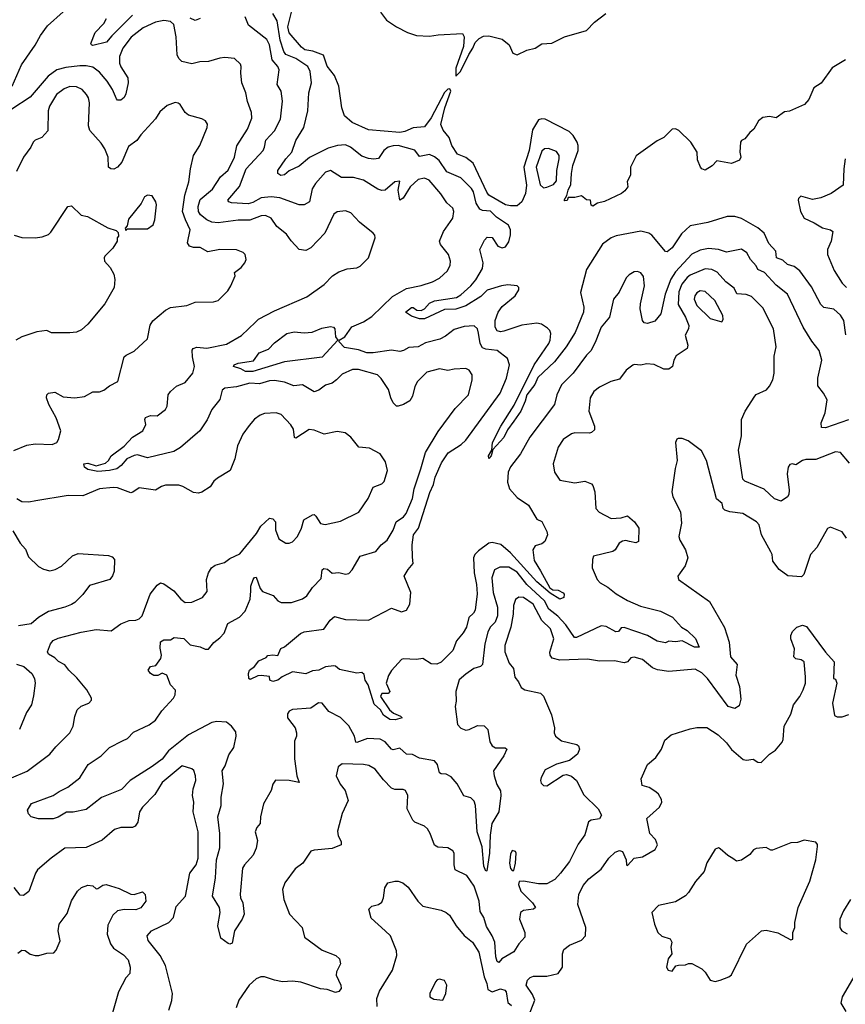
# Model space of a CAD drawing. Extents: x 2199565 to 2323334, y 894172 to 1018966.
# Tile 11 of 256: x 2225332 to 2230334, y 920429 to 926398. Entities that reach past the tile are written whole.
import ezdxf

# ---------------------------------------------------------------- set-up
doc = ezdxf.new("R2010")
doc.units = 0

msp = doc.modelspace()

# ---------------------------------------------------------------- linework, layer by layer
at = {"layer": '0CON10XD'}
for points in [[(2225285.6, 925995), (2225342.3, 926125), (2225425.6, 926244.4), (2225457.1, 926302.9), (2225499.7, 926360.3), (2225594.5, 926445.5), (2225625.4, 926484.6), (2225644.3, 926525), (2225652, 926595), (2225635, 926630), (2225615, 926628.8), (2225558.1, 926591.9), (2225515, 926584), (2225445, 926594), (2225355.7, 926625.7), (2225265, 926669.2)], [(2226014.5, 926425.5), (2225888.9, 926301.1), (2225858.1, 926261.9), (2225775, 926241.8), (2225765.6, 926245.6), (2225762.2, 926255), (2225788.6, 926321.4), (2225840.3, 926375), (2225858.4, 926405)], [(2226425, 926405.6), (2226395, 926394.4), (2226365, 926406.9)], [(2227710.7, 923140.7), (2227709.4, 923215), (2227718.1, 923275), (2227748.1, 923315), (2227817.3, 923532.7), (2227838.8, 923581.2), (2227848.6, 923625), (2227888.1, 923711.9), (2227927.3, 923772.7), (2228006.5, 923823.5), (2228035, 923850), (2228242.5, 924135), (2228280.8, 924225), (2228298.5, 924305), (2228286.9, 924345), (2228225, 924392.9), (2228155, 924400.3), (2228135, 924408.8), (2228120.8, 924435), (2228112.4, 924497.6), (2228104.5, 924525), (2228085, 924542.2), (2228025, 924538.9), (2227965, 924520.4), (2227910.9, 924479.2), (2227877.7, 924462.3), (2227791, 924439), (2227745, 924414.4), (2227689.4, 924410.6), (2227657.6, 924392.4), (2227635, 924386.9), (2227585, 924395.6), (2227472.3, 924377.7), (2227435, 924377.8), (2227385, 924397.3), (2227300, 924410), (2227266.7, 924445), (2227268, 924455), (2227300.7, 924475), (2227345, 924536.7), (2227415, 924566.1), (2227465, 924599.3), (2227590.1, 924719.9), (2227675, 924768.4), (2227764, 924786), (2227831.9, 924808.1), (2227875, 924830.6), (2227924.2, 924875), (2227940.3, 924909.7), (2227941.9, 924935), (2227929.5, 924975), (2227880.6, 925035), (2227875.7, 925055), (2227899.5, 925115), (2227956.4, 925195), (2227962.5, 925235), (2227955, 925255.7), (2227918.7, 925288.7), (2227882.6, 925342.6), (2227813.1, 925425), (2227785, 925436.7), (2227745, 925430), (2227698.4, 925385), (2227655, 925316.1), (2227635, 925304.3), (2227623.9, 925365), (2227635, 925420), (2227605, 925415.6), (2227545, 925365.7), (2227525, 925363.1), (2227500.7, 925370.7), (2227414.7, 925424.7), (2227355, 925442.1), (2227282.1, 925442.1), (2227215, 925483.5), (2227185, 925474.4), (2227123.6, 925405), (2227103.3, 925373.3), (2227086.9, 925295), (2227054.5, 925275.5), (2227025, 925275.5), (2226908.1, 925318.1), (2226854.2, 925324.2), (2226795, 925318.4), (2226745, 925289.2), (2226715, 925282.1), (2226615, 925287.8), (2226598.9, 925295), (2226593.6, 925305), (2226662.6, 925387.4), (2226704.5, 925495), (2226806.2, 925605), (2226815.4, 925625), (2226822.1, 925667.9), (2226876.4, 925725), (2226911.2, 925795), (2226924.4, 925905), (2226915.5, 925965.5), (2226891.9, 926005), (2226904.2, 926095), (2226895.7, 926115), (2226861.8, 926155), (2226845.4, 926245), (2226828.4, 926278.4), (2226718.4, 926365), (2226697.5, 926415)], [(2228147.3, 925062.7), (2228165, 925080), (2228195, 925078.8), (2228229.2, 925025), (2228255, 925014.6), (2228275, 925020.6), (2228295, 925051.2), (2228305.6, 925095), (2228305.8, 925125), (2228292.9, 925152.9), (2228221.3, 925201.3), (2228185, 925237.8), (2228135, 925242.1), (2228119.9, 925249.9), (2228096.8, 925286.8), (2228080.3, 925355), (2228069.1, 925375), (2228005, 925439.1), (2227920, 925475), (2227873.9, 925543.9), (2227845, 925567.7), (2227815, 925581.1), (2227755, 925568.6), (2227725, 925607.8), (2227624.7, 925634.7), (2227595, 925634.6), (2227564.1, 925625.9), (2227537.8, 925605), (2227505, 925556.9), (2227478.2, 925551.8), (2227445, 925556), (2227405, 925571.6), (2227335, 925625.5), (2227305, 925638.8), (2227256.6, 925636.6), (2227201.4, 925618.6), (2227087.8, 925562.2), (2227025, 925511.1), (2226965, 925481.9), (2226935, 925458.5), (2226913.9, 925453.9), (2226895.7, 925465), (2226896.5, 925485), (2226944.7, 925555.3), (2226980, 925595), (2227003.8, 925665), (2227052.4, 925745), (2227078.1, 925845), (2227084, 925955), (2227098.9, 926015), (2227092.5, 926085), (2227077.1, 926115), (2227005, 926163.6), (2226945, 926188.3), (2226931.4, 926205), (2226910.6, 926275), (2226891.7, 926391.7), (2226866.2, 926436.2)], [(2230335, 926156), (2230253.9, 926106.1), (2230187, 926013), (2230144, 925986), (2230112.5, 925915), (2230086, 925885), (2229995, 925843.3), (2229965, 925840), (2229915, 925804.3), (2229875, 925811.1), (2229834, 925805), (2229807.5, 925785), (2229780.8, 925735), (2229756, 925715), (2229725, 925676.2), (2229705, 925666.2), (2229698.8, 925655), (2229695.9, 925595.9), (2229701.2, 925565), (2229692.3, 925547.7), (2229645, 925526.7), (2229555, 925542.5), (2229527.3, 925512.7), (2229485, 925486.7), (2229465, 925493.8), (2229456.2, 925505), (2229438.8, 925548.8), (2229436, 925595), (2229398.8, 925655), (2229325, 925726.2), (2229305, 925736), (2229284.5, 925735.5), (2229235, 925683.8), (2229195, 925663.3), (2229067, 925573), (2229033.3, 925505), (2229032, 925455), (2229013, 925417), (2229016, 925385), (2228998.9, 925361.1), (2228978.8, 925345), (2228875, 925296.9), (2228833, 925287), (2228805, 925267.5), (2228793.3, 925273.3), (2228790, 925305), (2228765, 925306.7), (2228735, 925330), (2228695, 925320), (2228655, 925320), (2228648.3, 925301.7), (2228635, 925300), (2228630, 925305), (2228647, 925333), (2228654.1, 925364.1), (2228671.2, 925398.8), (2228675.6, 925465), (2228682.2, 925515), (2228715.4, 925604.6), (2228716.2, 925635), (2228709.6, 925655), (2228685.3, 925695.3), (2228660.1, 925720.1), (2228515, 925795.4), (2228495, 925798.2), (2228475, 925790.9), (2228439.1, 925730.9), (2228418.8, 925605), (2228385.2, 925505), (2228402.3, 925395), (2228395.5, 925344.5), (2228375, 925293.2), (2228345, 925270.4), (2228305, 925269.1), (2228275, 925275.2), (2228174.7, 925335), (2228161.8, 925351.8), (2228078.4, 925528.4), (2228035, 925562.9), (2227984.1, 925584.1), (2227949.6, 925635), (2227934.5, 925684.5), (2227898.3, 925728.3), (2227882.9, 925762.9), (2227908.4, 925865), (2227943.5, 925965), (2227938.5, 925978.5), (2227925, 925977.3), (2227905, 925956.7), (2227825, 925802.5), (2227785, 925749.4), (2227716.3, 925743.7), (2227665, 925720.4), (2227635, 925715.3), (2227445, 925730.4), (2227346.7, 925775), (2227300, 925815), (2227283.9, 925863.9), (2227265.8, 925995), (2227239.3, 926059.3), (2227195, 926117.5), (2227172.6, 926182.6), (2227108.5, 926208.5), (2227060, 926215), (2227038.3, 926231.7), (2226965, 926319.4), (2226956.1, 926355), (2226978.9, 926445)], [(2227517.3, 926445), (2227554.4, 926395), (2227614.3, 926354.3), (2227680.4, 926320.4), (2227735, 926301.8), (2227815, 926298), (2227866.7, 926306.7), (2228015, 926314.2), (2228025.4, 926295), (2228020.8, 926235), (2227974.3, 926105), (2227973.3, 926055), (2228002.5, 926085), (2228052.8, 926187.2), (2228078, 926225), (2228090.7, 926259.3), (2228115, 926283.8), (2228141.9, 926298.1), (2228175, 926301.5), (2228255, 926279.4), (2228298.1, 926245), (2228318.8, 926195), (2228345, 926185.5), (2228405, 926212.8), (2228454.2, 926225), (2228495, 926252.5), (2228555, 926255.5), (2228632.9, 926295), (2228766.6, 926333.4), (2228815, 926383.2), (2228883.4, 926436.6)], [(2226545, 926164.3), (2226475, 926144.3), (2226422.6, 926142.6), (2226375, 926130.8), (2226314.4, 926145), (2226295, 926163.3), (2226284.7, 926185), (2226278.9, 926295), (2226265, 926370), (2226245, 926387.3), (2226205, 926392.8), (2226155, 926383.9), (2226080.4, 926349.6), (2226007.2, 926292.8), (2225956, 926225), (2225937.2, 926175), (2225936.6, 926135), (2225945, 926111.9), (2225986.6, 926046.6), (2225989.1, 926015), (2225975, 925948), (2225964.3, 925925.7), (2225945, 925910), (2225925, 925911.2), (2225918.3, 925918.3), (2225894.2, 925975), (2225860.5, 926025), (2225815, 926079.7), (2225775, 926109.7), (2225735, 926119.5), (2225695, 926117.9), (2225611.9, 926108.1), (2225556.4, 926093.7), (2225504.4, 926055.6), (2225395, 925928.9), (2225284.2, 925855)], [(2229914.2, 924415.8), (2229898.2, 924525), (2229835, 924650.6), (2229765, 924721.1), (2229732.7, 924732.7), (2229675.9, 924735.9), (2229661.3, 924771.3), (2229609.9, 924809.9), (2229558.5, 924868.5), (2229525, 924884.6), (2229485, 924888.7), (2229395, 924850.5), (2229375, 924835.8), (2229343, 924795), (2229325, 924747.5), (2229322.2, 924672.2), (2229366.7, 924595), (2229385.4, 924545), (2229383.8, 924525), (2229363.6, 924485), (2229379.5, 924425), (2229375.8, 924405), (2229308.9, 924361.1), (2229295.7, 924335), (2229287.5, 924295), (2229265, 924279.2), (2229235, 924278.9), (2229175, 924308.9), (2229128.8, 924311.2), (2229095, 924303.8), (2229055, 924308.8), (2229046.1, 924303.9), (2229005.8, 924274.2), (2228965, 924218.8), (2228913.3, 924205), (2228845, 924170.5), (2228810.6, 924145), (2228788.1, 924105), (2228780, 924025), (2228814.2, 923935), (2228815, 923912.5), (2228796.7, 923895), (2228785, 923892.5), (2228695, 923894.2), (2228675, 923887.5), (2228625, 923854), (2228595, 923806.2), (2228563.1, 923705), (2228571.5, 923655), (2228605, 923606), (2228695, 923591.1), (2228755, 923600.5), (2228795.7, 923585), (2228805, 923573.8), (2228816.1, 923535), (2228822.7, 923435), (2228842, 923412), (2228915, 923374.7), (2228975, 923379.2), (2229015, 923390.5), (2229056, 923355), (2229082.5, 923315), (2229082, 923235), (2229065, 923226.9), (2229026.7, 923235), (2229005, 923240), (2228983.1, 923236.9), (2228962.9, 923225), (2228938.9, 923185), (2228926, 923175), (2228808.8, 923145), (2228802, 923125), (2228800, 923075), (2228830.6, 923005), (2228848.6, 922985), (2228895, 922958.4), (2228945, 922917.6), (2229015, 922877.1), (2229093, 922843), (2229215, 922812), (2229286.2, 922776.2), (2229342.3, 922715), (2229375.7, 922695.7), (2229427.2, 922647.2), (2229448.2, 922595), (2229419.4, 922595), (2229345, 922632.1), (2229305, 922626.4), (2229265, 922630), (2229245, 922620.8), (2229195, 922630), (2229135, 922664.5), (2228995, 922713.3), (2228975, 922712), (2228960.4, 922689.6), (2228942.7, 922687.3), (2228885, 922719.5), (2228855, 922724), (2228705, 922653.5), (2228692.9, 922652.9), (2228640.2, 922730.2), (2228591.9, 922781.9), (2228538.4, 922825), (2228510.5, 922875), (2228404.7, 922974.7), (2228345, 923049.6), (2228295, 923079.7), (2228240.2, 923079.7), (2228207.7, 923062.3), (2228191.6, 923015), (2228200, 922925), (2228225.7, 922835.7), (2228226.1, 922785), (2228212.8, 922745), (2228182, 922715), (2228167.5, 922685), (2228149.2, 922615), (2228135, 922490), (2228123.8, 922476.2), (2228082.5, 922465), (2228035, 922430.6), (2227994.3, 922395.7), (2227974, 922325), (2227976.4, 922266.4), (2227970, 922235), (2227984, 922125), (2228005, 922102.9), (2228035, 922091.4), (2228055, 922094.3), (2228105, 922118.6), (2228145, 922118), (2228168.8, 922095), (2228180.9, 922020.9), (2228194.2, 921995), (2228215, 921983.3), (2228273.9, 921983.9), (2228283.8, 921975), (2228264.4, 921935), (2228203.1, 921845), (2228205.9, 921815), (2228222.5, 921762.5), (2228243.9, 921723.9), (2228247.8, 921695), (2228234.6, 921595), (2228193.2, 921525), (2228182.8, 921455), (2228178.4, 921345), (2228161.7, 921238.3), (2228155, 921236.7), (2228144.4, 921265.6), (2228133.8, 921383.8), (2228113.2, 921445), (2228104.3, 921475), (2228092.5, 921635), (2228085, 921660), (2228065, 921681.1), (2228022.3, 921692.3), (2227982.8, 921765), (2227945, 921807.9), (2227915, 921824.5), (2227885, 921825.5), (2227875, 921831.9), (2227863.1, 921883.1), (2227844.7, 921904.7), (2227755, 921921.3), (2227712.5, 921942.5), (2227675, 921945.5), (2227635, 921981.9), (2227595, 921972.5), (2227585, 921976.2), (2227545, 922019.5), (2227515, 922036.2), (2227439.4, 922040.6), (2227375, 922016), (2227368, 922018), (2227360.9, 922055), (2227325, 922116.9), (2227275, 922166.9), (2227205, 922204), (2227164.1, 922254.1), (2227142.7, 922257.3), (2227095, 922224.2), (2226985, 922216.7), (2226965, 922206.7), (2226955, 922190), (2226954, 922165), (2226981.4, 922131.4), (2227000, 922105), (2227008, 922075), (2227008, 922055), (2226997.1, 922025), (2226996.8, 921916.8), (2227011.4, 921815), (2227025.8, 921774.2), (2226963.9, 921786.1), (2226881.7, 921788.3), (2226865.8, 921764.2), (2226855.8, 921725), (2226808.9, 921645), (2226790.6, 921565), (2226788, 921525), (2226768.8, 921501.2), (2226758, 921475), (2226773, 921423), (2226764.5, 921375.5), (2226746, 921334), (2226692.9, 921275), (2226682.2, 921255), (2226667.6, 921097.6), (2226670, 921075), (2226684.3, 921045), (2226690.8, 920975), (2226678.8, 920945), (2226632.5, 920875), (2226619.4, 920800.6), (2226605, 920793.3), (2226595, 920796.7), (2226550.5, 920830.5), (2226531.9, 920905), (2226545.4, 920984.6), (2226542.2, 921015), (2226500, 921085), (2226516.9, 921195), (2226523.8, 921305), (2226543.2, 921376.8), (2226543.9, 921463.9), (2226532.4, 921565), (2226552.9, 921635), (2226551.5, 921685), (2226566.9, 921765), (2226558.9, 921845), (2226577.3, 921875), (2226597.8, 921942.2), (2226628.8, 921985), (2226644, 922055), (2226640.6, 922080.6), (2226615, 922115.7), (2226585, 922139.5), (2226525, 922143.3), (2226495, 922136.9), (2226355, 922061.8), (2226233.1, 921965), (2226194.1, 921915.9), (2226135, 921870.6), (2226000, 921785), (2225948.1, 921731.9), (2225827.4, 921682.6), (2225735, 921609.7), (2225655, 921593.1), (2225615, 921593.3), (2225565, 921564.4), (2225535, 921554.4), (2225445, 921552.5), (2225400, 921565), (2225383.9, 921583.9), (2225378, 921605), (2225403.5, 921646.5), (2225534.2, 921695), (2225570, 921720), (2225623.3, 921745), (2225695, 921802.5), (2225746.2, 921883.8), (2225825.7, 921935), (2225875, 921986.9), (2225954.1, 922025.9), (2225985, 922040.5), (2226021.3, 922078.7), (2226115, 922122.9), (2226155, 922152.5), (2226191.9, 922208.1), (2226263.6, 922285), (2226274.5, 922305), (2226275, 922332.5), (2226245, 922366.7), (2226223.3, 922425), (2226195, 922436.2), (2226168.2, 922421.8), (2226145, 922422.2), (2226123.6, 922435), (2226109.6, 922455), (2226123.2, 922476.7), (2226156.7, 922483.3), (2226186.9, 922525), (2226190.6, 922545), (2226181.8, 922588.2), (2226185, 922625.8), (2226205, 922638.5), (2226245, 922639.2), (2226267, 922653), (2226325.9, 922645.9), (2226365, 922607.5), (2226425, 922596.2), (2226455, 922581.2), (2226475, 922581.2), (2226508.5, 922621.5), (2226545, 922650), (2226570.5, 922679.5), (2226592.7, 922737.3), (2226663, 922777), (2226697.6, 922812.4), (2226727.5, 922885), (2226731.5, 922935), (2226732.7, 922965), (2226746.9, 923005), (2226755, 923016.5), (2226765, 923018.1), (2226789.1, 922949.1), (2226802.5, 922932.5), (2226868.3, 922908.3), (2226896.2, 922875), (2226915, 922865.8), (2226977.5, 922865), (2227045, 922886.7), (2227070.6, 922905), (2227105.7, 922955), (2227158.7, 923011.3), (2227165, 923063.8), (2227175, 923071.8), (2227196.3, 923066.3), (2227225, 923043.3), (2227265, 923046.9), (2227305, 923037.5), (2227325, 923040), (2227346.6, 923063.4), (2227394.6, 923145.4), (2227488.8, 923175), (2227521.9, 923215), (2227557.9, 923242.1), (2227595, 923304), (2227612.2, 923355), (2227656.7, 923385), (2227673.6, 923405), (2227711.3, 923495), (2227721.2, 923555), (2227761.1, 923675), (2227790.5, 923775), (2227867.9, 923902.1), (2227969.2, 924040.8), (2228051.5, 924125), (2228073.8, 924215), (2228072.2, 924245), (2228055, 924274.3), (2228035, 924283.1), (2227965, 924280.6), (2227925, 924271.5), (2227875, 924281.5), (2227797.8, 924262.2), (2227742.5, 924205), (2227725.6, 924174.4), (2227712, 924115), (2227695, 924086.7), (2227657.5, 924065), (2227625, 924055.8), (2227615, 924056.2), (2227595, 924076.2), (2227580, 924105), (2227566.4, 924156.4), (2227522.6, 924222.6), (2227500, 924245), (2227385, 924277.8), (2227347.6, 924277.6), (2227285, 924249.5), (2227251.1, 924215), (2227225, 924194.5), (2227185, 924182.9), (2227145, 924153.1), (2227115, 924142.9), (2227045, 924185.5), (2226992.1, 924177.9), (2226935, 924200), (2226875, 924211.8), (2226845, 924209.2), (2226785, 924190), (2226725, 924193.9), (2226645, 924173.5), (2226575, 924163.5), (2226558.6, 924151.4), (2226543.9, 924095), (2226495.6, 924035), (2226466.9, 923973.1), (2226423.3, 923905), (2226305, 923804.2), (2226265, 923781.4), (2226105, 923741.8), (2226045, 923759.6), (2226025, 923756), (2225980.8, 923735), (2225947.3, 923695), (2225920.7, 923675), (2225875, 923664.5), (2225805, 923658.2), (2225745, 923670.4), (2225724.7, 923684.7), (2225720.6, 923705), (2225745, 923710), (2225795, 923694), (2225850.5, 923709.5), (2225870, 923725), (2225886.4, 923753.6), (2225965, 923811.8), (2226015, 923866.5), (2226076.9, 923905), (2226096.4, 923945), (2226090, 923975), (2226093.9, 923986.1), (2226125, 923998.1), (2226165, 923997.3), (2226214.2, 924035), (2226225.8, 924055), (2226231.2, 924125), (2226246.2, 924145), (2226282.5, 924177.5), (2226335, 924198.6), (2226380, 924255), (2226390, 924295), (2226378.6, 924355), (2226376.7, 924395), (2226382.5, 924405), (2226405, 924412.5), (2226465, 924406.7), (2226585, 924431.1), (2226675, 924484.4), (2226759.5, 924565), (2226777.7, 924582.3), (2226875, 924632.7), (2227070.9, 924719.1), (2227176.4, 924793.6), (2227226.7, 924845), (2227265, 924868.8), (2227315, 924888), (2227374.4, 924894.4), (2227394, 924905), (2227445.2, 924954.8), (2227485.4, 925075), (2227483, 925093), (2227473.8, 925105), (2227390.7, 925170.7), (2227337.9, 925227.9), (2227305, 925240), (2227255, 925233.8), (2227235, 925218.8), (2227180.8, 925105), (2227095, 925015.7), (2227065, 924999.2), (2227025, 925005.8), (2226976.9, 925056.9), (2226948.3, 925098.3), (2226888.9, 925145), (2226854.7, 925194.7), (2226820.8, 925210.8), (2226795, 925209.3), (2226725, 925182.9), (2226655, 925183.6), (2226535, 925166.5), (2226495, 925171.2), (2226465, 925184.6), (2226426.2, 925215), (2226415.3, 925235), (2226413.2, 925265), (2226425, 925309.1), (2226499.2, 925370.8), (2226547.9, 925445), (2226595, 925487.1), (2226633.9, 925565), (2226646.5, 925633.5), (2226711.2, 925735), (2226738.1, 925801.9), (2226736, 925836), (2226712.3, 925902.3), (2226702.7, 925955), (2226676.5, 926015), (2226670.9, 926075), (2226674.3, 926114.3), (2226669.3, 926129.3), (2226632.7, 926162.7), (2226575, 926170), (2226545, 926164.3)], [(2225295, 923785.6), (2225375, 923818.9), (2225425, 923827.8), (2225527.3, 923822.7), (2225556.7, 923835), (2225567.3, 923852.7), (2225580, 923905), (2225553.3, 923985), (2225507.5, 924065), (2225494, 924105), (2225496.4, 924123.6), (2225506.2, 924133.8), (2225545, 924140), (2225595, 924112.9), (2225665, 924105.6), (2225725, 924114.4), (2225775, 924141.2), (2225815, 924142), (2225841.7, 924151.7), (2225875, 924178.8), (2225926.2, 924205), (2225965, 924353.8), (2225976.2, 924365), (2226025, 924387.8), (2226105, 924464), (2226122.7, 924547.3), (2226137.9, 924572.1), (2226215, 924638), (2226245, 924654.2), (2226345, 924666.2), (2226395, 924686), (2226505, 924688), (2226535, 924696), (2226592, 924755), (2226611.2, 924785), (2226636.7, 924845), (2226632.5, 924865), (2226674.2, 924895.8), (2226696.2, 924925), (2226703.3, 924945), (2226696.7, 924975), (2226685, 924986.2), (2226645, 925002.5), (2226545, 925004.4), (2226471.4, 924991.4), (2226425, 925017.5), (2226385, 925017.1), (2226360, 925025), (2226349.1, 925045), (2226364.7, 925125), (2226335.9, 925185), (2226318.9, 925235), (2226332.7, 925335), (2226356.8, 925415), (2226367.1, 925495), (2226385.6, 925575), (2226422.9, 925635), (2226468, 925745), (2226470, 925765), (2226456.7, 925785), (2226435, 925798), (2226355, 925820), (2226333.3, 925835), (2226303.6, 925883.6), (2226291.7, 925891.7), (2226274.1, 925895.9), (2226225, 925878.8), (2226180.5, 925839.5), (2226153.4, 925796.6), (2226065, 925700.8), (2226040.6, 925665), (2225991.3, 925628.7), (2225950, 925535), (2225925, 925504.4), (2225902.2, 925492.2), (2225883.3, 925493.3), (2225868.6, 925505), (2225868.2, 925565), (2225846.7, 925615), (2225825, 925649.5), (2225756.8, 925726.8), (2225748.5, 925755), (2225754.4, 925895), (2225748.1, 925925), (2225736.9, 925945), (2225710.8, 925975), (2225675, 925991.2), (2225635, 925992.5), (2225600.5, 925979.5), (2225555.4, 925945), (2225511.2, 925875), (2225503.8, 925845), (2225502, 925725), (2225465, 925683.3), (2225425, 925667.5), (2225412.5, 925655), (2225398.8, 925625), (2225355.4, 925564.6), (2225311.3, 925478.7)], [(2228505, 925379.6), (2228525, 925382.3), (2228565, 925398.5), (2228585, 925420.8), (2228586.5, 925485), (2228601.2, 925555), (2228600, 925575), (2228585, 925600), (2228535, 925617.5), (2228511.2, 925615), (2228495, 925601.4), (2228461.1, 925505), (2228485, 925397.1), (2228505, 925379.6)], [(2230334.1, 925554.1), (2230324.3, 925495), (2230322, 925395), (2230247.5, 925345), (2230185, 925317.5), (2230135, 925307.5), (2230065, 925327.5), (2230050, 925315), (2230047.5, 925305), (2230061.9, 925235), (2230085, 925194.2), (2230146.4, 925166.4), (2230195, 925135.7), (2230245, 925124), (2230258.8, 925115), (2230249.2, 925055), (2230225.7, 925004.3), (2230225.7, 924975), (2230267.4, 924877.4), (2230315, 924801.2), (2230340.8, 924775)], [(2225975, 925120), (2225985, 925130), (2226105, 925131.2), (2226140, 925155), (2226150, 925185), (2226161.2, 925275), (2226156.2, 925295), (2226135, 925330), (2226106.4, 925333.6), (2226087.5, 925325), (2226066.7, 925285), (2225991.7, 925188.3), (2225981.7, 925148.3), (2225970, 925135), (2225975, 925120)], [(2225297, 925093), (2225345, 925077.5), (2225425, 925075.7), (2225468.1, 925081.9), (2225505, 925096.2), (2225519.7, 925110.3), (2225623.3, 925265), (2225645, 925270), (2225703.9, 925213.9), (2225742.5, 925205), (2225865, 925136.7), (2225915, 925120), (2225928.3, 925108.3), (2225930, 925085), (2225922.5, 925075), (2225922.5, 925055), (2225895.8, 925014.2), (2225846.7, 924965), (2225843.3, 924955), (2225846.2, 924935), (2225878.8, 924895), (2225901.2, 924855), (2225907.7, 924822.3), (2225902.9, 924775), (2225847.5, 924675), (2225745, 924553.3), (2225705, 924518.8), (2225675, 924504), (2225635, 924500), (2225525, 924500.8), (2225495, 924513.8), (2225435, 924506.2), (2225344.2, 924475.8), (2225307.5, 924455)], [(2230337, 924487), (2230324.5, 924575), (2230305, 924607.1), (2230265, 924644), (2230205, 924654), (2230185, 924670.8), (2230128.8, 924778.8), (2230058.2, 924875), (2230025, 924902), (2229983.4, 924913.4), (2229955, 924940.4), (2229918.1, 924955), (2229913.1, 924995), (2229871.2, 925041.2), (2229841.6, 925105), (2229805, 925136.2), (2229705, 925192.1), (2229665.6, 925205.6), (2229617.5, 925205), (2229500.2, 925169.8), (2229395, 925148.9), (2229340.7, 925099.3), (2229285, 925014.4), (2229255, 924990), (2229245, 924992), (2229162.6, 925092.6), (2229143.8, 925103.8), (2229095, 925115.4), (2228945, 925087.3), (2228915.8, 925075), (2228861.9, 925038.1), (2228765, 924883.3), (2228730.4, 924745), (2228748.8, 924655), (2228747, 924625), (2228698.1, 924501.9), (2228643.3, 924415), (2228571.8, 924325), (2228471.1, 924228.9), (2228453.5, 924186.5), (2228404.2, 924125), (2228394.4, 924085), (2228368.7, 924025), (2228326.5, 923963.5), (2228287.7, 923912.3), (2228265, 923865.6), (2228198.3, 923791.7), (2228187.8, 923755), (2228175, 923737.5), (2228172.5, 923755), (2228191.7, 923788.3), (2228196.5, 923835), (2228247.1, 923935), (2228328.3, 924061.7), (2228448.7, 924305), (2228537.9, 924435), (2228546.2, 924455), (2228550.4, 924495), (2228544.4, 924515), (2228529.2, 924529.2), (2228492.9, 924552.9), (2228465, 924558.9), (2228375, 924546.6), (2228265, 924509.2), (2228245, 924506.5), (2228225, 924511.9), (2228212.1, 924535), (2228212.7, 924575), (2228231.6, 924625), (2228255, 924659.1), (2228332.7, 924725), (2228355, 924761.2), (2228355.4, 924775), (2228345.5, 924785.5), (2228289.4, 924790.6), (2228251.4, 924785), (2228165, 924757.6), (2228125, 924719.4), (2228035, 924663.3), (2227975, 924644.2), (2227905, 924640.9), (2227784, 924585), (2227755, 924584.2), (2227705, 924600.6), (2227670, 924625), (2227705, 924654.5), (2227715, 924654.5), (2227737.6, 924637.6), (2227765, 924636.2), (2227785, 924645.6), (2227815, 924679.1), (2227844.3, 924694.3), (2227978.1, 924715), (2228005, 924730.8), (2228065, 924784.7), (2228095, 924822), (2228135, 924889.2), (2228138.9, 924925), (2228120, 925005), (2228147.3, 925062.7)], [(2230352.9, 923972.9), (2230214, 923924), (2230190, 923925), (2230187.5, 923955), (2230212.5, 924015), (2230223.9, 924093.9), (2230202, 924135), (2230167.9, 924177.9), (2230167.8, 924225), (2230191.1, 924335), (2230175, 924393.8), (2230130.3, 924450.3), (2230078.9, 924535), (2229983.3, 924735), (2229915, 924789.5), (2229845.2, 924865.2), (2229804.1, 924884.1), (2229795, 924905.8), (2229760, 924945), (2229737.1, 924985), (2229705, 925007.8), (2229615, 924988.5), (2229565, 925004.6), (2229505, 925011.6), (2229455, 925002), (2229404.1, 924975.9), (2229305, 924870.5), (2229277.5, 924825), (2229241.8, 924735), (2229215.4, 924614.6), (2229179.8, 924570.2), (2229135, 924555.7), (2229115, 924560), (2229105, 924573.8), (2229091.2, 924645), (2229092.3, 924675), (2229117.9, 924785), (2229112.1, 924842.1), (2229095, 924864), (2229075, 924872), (2229055, 924869.2), (2229025, 924852), (2229006.8, 924833.2), (2228963.6, 924746.4), (2228929.4, 924705), (2228905.6, 924595), (2228855.6, 924535), (2228822, 924452), (2228795, 924392.5), (2228765, 924364.2), (2228684.4, 924255), (2228614.4, 924185), (2228585.5, 924125), (2228571.9, 924065), (2228422.7, 923867.3), (2228365, 923765.7), (2228305, 923687.5), (2228290.9, 923655), (2228286.8, 923595), (2228298.8, 923555), (2228345, 923500.6), (2228415.4, 923455.4), (2228465, 923370), (2228495.8, 923355.8), (2228525.7, 923295.7), (2228528.6, 923275), (2228513.3, 923235), (2228495, 923220.5), (2228455, 923208.6), (2228441.1, 923185), (2228449.4, 923119.4), (2228487.9, 923057.9), (2228544.4, 922954.4), (2228561.9, 922941.9), (2228595, 922938.8), (2228625, 922924.3), (2228630.9, 922915), (2228628.6, 922895), (2228605, 922884.6), (2228545, 922920.9), (2228465, 922990.9), (2228305.1, 923165.1), (2228246.9, 923216.9), (2228195, 923227.8), (2228175, 923225.5), (2228111.2, 923178.8), (2228089.1, 923155), (2228081.8, 923135), (2228084.3, 923045), (2228099.5, 922975), (2228102.8, 922917.2), (2228091.7, 922818.3), (2228080.3, 922799.7), (2228052.5, 922775), (2228038.2, 922715), (2228018.5, 922681.5), (2227977.2, 922632.8), (2227956.2, 922573.8), (2227885.8, 922504.2), (2227858.8, 922491.2), (2227825, 922492.3), (2227775, 922525.4), (2227735, 922520.4), (2227655, 922524.4), (2227645, 922520), (2227585, 922452.9), (2227566.6, 922423.4), (2227551.5, 922375), (2227574.2, 922325), (2227565, 922314), (2227525, 922314), (2227518.6, 922295), (2227573.1, 922215), (2227595.8, 922195), (2227638.8, 922175), (2227648, 922165), (2227607.2, 922152.8), (2227575, 922156.2), (2227535, 922181.5), (2227518.6, 922215), (2227479.6, 922249.6), (2227443.1, 922365), (2227425.7, 922395), (2227417.9, 922427.9), (2227405, 922440), (2227375, 922437.5), (2227268.7, 922458.7), (2227245, 922480), (2227235, 922481.2), (2227185, 922475.5), (2227145, 922454.6), (2227105, 922450.6), (2227065, 922433.1), (2226985, 922444.6), (2226922.5, 922415), (2226895.8, 922395), (2226866, 922386), (2226847.5, 922395), (2226845, 922416.7), (2226795, 922422.5), (2226775, 922420), (2226728.3, 922398.3), (2226720, 922405), (2226717.5, 922435), (2226723.3, 922455), (2226753.9, 922476.1), (2226779.5, 922510.5), (2226825, 922532), (2226835.7, 922544.3), (2226865, 922548.1), (2226896.2, 922543.8), (2226914.1, 922585.9), (2226935, 922596.7), (2227032, 922678), (2227055, 922686.2), (2227175, 922702.7), (2227211.7, 922758.3), (2227239.7, 922780.3), (2227305, 922761.2), (2227445, 922756.9), (2227585, 922830.8), (2227645, 922808.6), (2227675, 922819.2), (2227694.5, 922855.5), (2227701.9, 922925), (2227661.4, 923025), (2227684.6, 923065.4), (2227715, 923102), (2227710.7, 923140.7)], [(2229585, 924567.5), (2229595, 924580), (2229591.4, 924605), (2229542.7, 924695), (2229485, 924749.5), (2229455, 924754.5), (2229435, 924743.3), (2229421.5, 924725), (2229418.7, 924705), (2229435.4, 924665), (2229515, 924587.1), (2229585, 924567.5)], [(2226745, 924264.7), (2226700, 924265), (2226672.2, 924282.2), (2226626.7, 924295), (2226630, 924305), (2226655, 924316.6), (2226749, 924331), (2226781.8, 924378.2), (2226839, 924401), (2226875, 924440), (2226949.2, 924495), (2226995, 924506.1), (2227055, 924499.1), (2227104.5, 924504.5), (2227161.8, 924528.2), (2227215, 924537.7), (2227233.8, 924535), (2227241.5, 924525), (2227245.8, 924475), (2227260, 924455), (2227165, 924351.9), (2226935, 924324.8), (2226745, 924264.7)], [(2230360.4, 923710.4), (2230305, 923774.4), (2230275, 923778.5), (2230155, 923731.9), (2230095, 923731.8), (2230075, 923726.4), (2230035, 923700.5), (2230014.2, 923705.8), (2229998.7, 923701.3), (2229988.6, 923685), (2229981.5, 923645), (2229994.3, 923545.7), (2229991.2, 923518.8), (2229984.2, 923505.8), (2229945, 923478.8), (2229905, 923494.3), (2229842, 923552), (2229725, 923600), (2229712.3, 923612.3), (2229687.6, 923787.6), (2229705.5, 923875), (2229704.5, 923975), (2229727.8, 924025), (2229785.6, 924115), (2229795, 924125.6), (2229855.8, 924155), (2229874.4, 924175.6), (2229894.2, 924215), (2229903.1, 924255), (2229902.1, 924357.9), (2229914.2, 924415.8)], [(2225282.1, 921802.1), (2225377.1, 921842.9), (2225514.6, 921945.4), (2225550.2, 921989.8), (2225636.1, 922073.9), (2225655.4, 922114.6), (2225665.5, 922174.5), (2225679.2, 922215), (2225704.5, 922235.5), (2225750, 922255), (2225766.2, 922273.8), (2225766.7, 922285), (2225738.8, 922335), (2225678, 922408), (2225628.2, 922455), (2225605, 922487.5), (2225566.4, 922506.4), (2225545, 922528.6), (2225505, 922552.5), (2225500, 922565), (2225518.8, 922615), (2225533.8, 922635), (2225565, 922648.6), (2225704.5, 922684.5), (2225795, 922700.8), (2225886.6, 922693.4), (2225943.3, 922735), (2225995, 922755.9), (2226035, 922757.8), (2226055.6, 922765), (2226074.5, 922785), (2226122.9, 922915), (2226165, 922970), (2226185, 922983.3), (2226205, 922978), (2226265, 922935.8), (2226308.6, 922885), (2226335, 922865.6), (2226375, 922867.3), (2226440, 922895), (2226467.9, 922932.1), (2226463.1, 923005), (2226475.7, 923044.3), (2226493.8, 923075), (2226515, 923090.8), (2226572.9, 923107.1), (2226605, 923131.4), (2226665, 923159.4), (2226766.4, 923283.7), (2226792.6, 923327.4), (2226845, 923375.5), (2226865, 923372.2), (2226881.9, 923355), (2226880.6, 923305), (2226900.7, 923250.7), (2226945, 923224.2), (2226965, 923224), (2226985, 923232.5), (2227015.5, 923265), (2227038.9, 923315), (2227053.6, 923366.4), (2227105, 923396.2), (2227115, 923398.8), (2227125, 923388.8), (2227155, 923343.8), (2227181.7, 923338.3), (2227275, 923357.1), (2227386.6, 923413.4), (2227443.3, 923495), (2227473.3, 923565), (2227525, 923584.4), (2227540.7, 923599.3), (2227560, 923665), (2227547.1, 923717.1), (2227515, 923765.8), (2227451.3, 923801.3), (2227385.9, 923805.9), (2227337, 923867), (2227303.9, 923893.9), (2227255, 923900.8), (2227176.1, 923886.1), (2227115, 923910), (2227085, 923914.3), (2227005, 923860.8), (2226995.8, 923865.8), (2226990, 923915), (2226975, 923942.5), (2226915, 924004.2), (2226885, 924015.8), (2226815, 924010.8), (2226788.8, 924001.2), (2226755, 923976.2), (2226720.9, 923939.1), (2226684.2, 923885), (2226651.4, 923815), (2226634.2, 923735), (2226606.7, 923665), (2226530.9, 923619.1), (2226508.8, 923601.2), (2226485, 923566.7), (2226435.8, 923534.2), (2226415, 923528.8), (2226385, 923531.2), (2226319.1, 923569.1), (2226295, 923575.7), (2226214.5, 923575.5), (2226190.9, 923569.1), (2226154.1, 923545.9), (2226055, 923559.2), (2226017, 923533), (2226005, 923530.8), (2225925, 923559.4), (2225897.9, 923562.1), (2225815, 923553.3), (2225715, 923511.4), (2225625, 923514.4), (2225428.3, 923481.7), (2225387.4, 923472.6), (2225345, 923475.6), (2225315, 923494.4)], [(2230342, 923255), (2230314.3, 923294.3), (2230245, 923322.5), (2230227, 923313), (2230162.4, 923197.6), (2230123.1, 923156.9), (2230083.8, 923035), (2230068.7, 923021.3), (2229985, 923027.5), (2229933.3, 923065), (2229895.8, 923115), (2229891.4, 923155), (2229882.4, 923172.4), (2229825.6, 923275), (2229811.4, 923335), (2229796, 923355), (2229712.5, 923405), (2229635, 923414.5), (2229604.6, 923424.6), (2229594.3, 923435), (2229588.6, 923465), (2229552.9, 923492.9), (2229494, 923725), (2229463.3, 923785), (2229382.5, 923845), (2229345, 923860), (2229320.7, 923859.3), (2229313.9, 923856.1), (2229306.2, 923835), (2229316, 923725), (2229302.3, 923677.7), (2229282.5, 923535), (2229289.4, 923505), (2229334.6, 923414.6), (2229341.5, 923345), (2229325.4, 923265), (2229332.3, 923242.3), (2229366.7, 923185), (2229379.6, 923135), (2229363, 923087), (2229334, 923045), (2229318.8, 923025), (2229322.5, 923005), (2229511.1, 922871.1), (2229603.1, 922713.1), (2229630, 922625), (2229637.5, 922535), (2229678.6, 922488.6), (2229670, 922425), (2229692.9, 922355), (2229701.2, 922278.8), (2229690.7, 922239.3), (2229665, 922223.3), (2229625, 922234), (2229499.4, 922405), (2229465, 922437.8), (2229425, 922461.5), (2229265, 922447.1), (2229195.8, 922455.8), (2229165, 922468.2), (2229105, 922518.5), (2229055.7, 922534.3), (2229035, 922530), (2229014.6, 922505.4), (2228995, 922498.5), (2228935, 922511.1), (2228845, 922509.5), (2228771.7, 922521.7), (2228605, 922516.1), (2228557.9, 922527.9), (2228545.5, 922545), (2228544.6, 922564.6), (2228567.9, 922645), (2228548.6, 922705), (2228495.6, 922755), (2228443.3, 922855), (2228385, 922895.4), (2228355, 922897.5), (2228336.7, 922883.3), (2228324.1, 922845.9), (2228322.2, 922795), (2228307.4, 922715), (2228271.2, 922605), (2228270.3, 922565), (2228296.7, 922496.7), (2228324.5, 922464.5), (2228332, 922412), (2228354.2, 922384.2), (2228369.7, 922349.7), (2228392.5, 922335), (2228488, 922315), (2228505, 922298), (2228554.6, 922184.6), (2228572.5, 922105), (2228570, 922075), (2228578.8, 922055), (2228615, 922026.2), (2228706.7, 922005), (2228718, 921995), (2228724.2, 921975), (2228712, 921945), (2228663.3, 921906.7), (2228584.7, 921885.3), (2228515, 921851.2), (2228491.2, 921805), (2228486.2, 921785), (2228490.5, 921770.5), (2228505, 921756.2), (2228525, 921754), (2228625, 921818.6), (2228645, 921821.9), (2228675, 921811.9), (2228705.6, 921785), (2228749.5, 921699.5), (2228836.5, 921615), (2228857.5, 921575), (2228845.6, 921554.4), (2228794.6, 921545.4), (2228777.5, 921535), (2228755, 921456.2), (2228715, 921400.8), (2228662.7, 921295), (2228609.1, 921225)], [(2225289.7, 923299.7), (2225334.2, 923225), (2225367.6, 923187.6), (2225385, 923142.5), (2225445, 923083.8), (2225475, 923066.2), (2225515, 923056.7), (2225545.9, 923064.1), (2225585, 923086.2), (2225651.2, 923148.8), (2225685, 923162), (2225869.3, 923149.3), (2225892.5, 923142.5), (2225906.7, 923125), (2225903.3, 923055), (2225893.6, 923026.4), (2225877.5, 923005), (2225755, 922967.3), (2225715, 922914.2), (2225665.7, 922865), (2225645, 922853.3), (2225605, 922835.7), (2225505, 922811.2), (2225445.7, 922775), (2225401.2, 922735), (2225325, 922723.2)], [(2228415.2, 920355), (2228452.5, 920455), (2228438.5, 920488.5), (2228400.9, 920545), (2228408, 920575), (2228425, 920591.2), (2228445, 920599.2), (2228525, 920599.4), (2228594.1, 920615.9), (2228621.2, 920655), (2228620, 920735), (2228629.3, 920760.7), (2228663, 920787), (2228735, 920817.5), (2228759.2, 920845), (2228762.5, 920895), (2228712.5, 921035), (2228718.6, 921095), (2228745, 921150), (2228779.7, 921190.3), (2228855, 921248.8), (2228900.8, 921315), (2228939.1, 921350.9), (2228965, 921360.8), (2228985, 921356), (2229005.6, 921305), (2229008.8, 921275), (2229015, 921270), (2229054.1, 921315.9), (2229105, 921323.8), (2229181.5, 921368.5), (2229195.6, 921395), (2229185, 921427.5), (2229149.5, 921465), (2229132.5, 921555), (2229209.2, 921625), (2229221.4, 921655), (2229220.3, 921670.3), (2229202.6, 921702.6), (2229186.9, 921716.9), (2229145, 921744.2), (2229103.3, 921755), (2229096.2, 921795), (2229135, 921883.3), (2229186, 921925), (2229220, 921975), (2229240.5, 922029.5), (2229278.3, 922061.7), (2229395, 922099.2), (2229435, 922107.5), (2229495, 922107.5), (2229563.4, 922063.4), (2229614.4, 922015), (2229645, 921974.4), (2229715, 921913.8), (2229735, 921908.8), (2229775, 921915.7), (2229805, 921896.2), (2229825, 921894.2), (2229874, 921945), (2229910.7, 921969.3), (2229951.2, 922018.8), (2229958, 922035), (2229964.2, 922115), (2230005, 922187.5), (2230020, 922245), (2230058, 922295), (2230078.8, 922335), (2230093.3, 922375), (2230093.3, 922415), (2230084, 922505), (2230067, 922517), (2230035, 922522.5), (2230022, 922535), (2230026.7, 922585), (2230003.3, 922645), (2230003.3, 922665), (2230015, 922690), (2230040, 922715), (2230075, 922726.7), (2230099.3, 922719.3), (2230214.4, 922564.4), (2230265.8, 922505.8), (2230262.5, 922405), (2230275, 922400), (2230283.3, 922375), (2230257.5, 922255), (2230269.3, 922179.3), (2230285, 922171.2), (2230315, 922171.2), (2230355, 922186.2)], [(2225312.1, 922492.1), (2225356.8, 922476.8), (2225405.3, 922435.3), (2225421.9, 922405), (2225425.7, 922375), (2225415, 922300), (2225403.8, 922245), (2225372.1, 922197.9), (2225330, 922095)], [(2226235, 920394), (2226252.4, 920452.4), (2226256.7, 920495), (2226215.7, 920665), (2226183.3, 920725), (2226110, 920815), (2226104, 920845), (2226130.8, 920875), (2226234.6, 920925.4), (2226264.2, 920955), (2226278.6, 921021.4), (2226336.6, 921085), (2226362.7, 921225), (2226400.4, 921275), (2226412.3, 921315), (2226413.6, 921475), (2226382.9, 921595), (2226386.1, 921653.9), (2226378.4, 921695), (2226382.1, 921735), (2226398.1, 921785), (2226397.1, 921815), (2226385.7, 921845.7), (2226375, 921856.7), (2226315, 921874.2), (2226195, 921774.5), (2226149.8, 921700.2), (2226075, 921623.5), (2226056.9, 921595), (2226047.2, 921532.8), (2226031.7, 921508.3), (2226015, 921500.6), (2225945, 921500), (2225905, 921488.9), (2225831.2, 921425), (2225735, 921380.6), (2225605, 921375.6), (2225521.4, 921315), (2225440, 921245), (2225426.9, 921223.1), (2225386.4, 921113.6), (2225355, 921088), (2225335, 921090), (2225298, 921138)], [(2228609.1, 921225), (2228575, 921186.4), (2228525, 921159.6), (2228475, 921158.8), (2228384, 921176), (2228357.5, 921172.5), (2228354, 921155), (2228367.1, 921115), (2228438.5, 921045), (2228457.5, 921015), (2228444.3, 921005.7), (2228385, 920998.2), (2228366.5, 920985), (2228360.8, 920945), (2228392.8, 920865), (2228392.5, 920835), (2228355, 920795.3), (2228325, 920746.7), (2228252.5, 920705), (2228235, 920682.5), (2228225, 920687.5), (2228217.5, 920717.5), (2228210, 920805), (2228194.8, 920845), (2228159.8, 920899.8), (2228144.5, 920955), (2228121, 920991), (2228115.3, 921055), (2228085.3, 921145), (2228040.1, 921210.1), (2227970, 921245), (2227963.1, 921275), (2227964.2, 921345), (2227955, 921360), (2227925, 921377.5), (2227865, 921382.5), (2227845, 921394.2), (2227819.2, 921465), (2227801.9, 921491.9), (2227785, 921508), (2227725, 921534.2), (2227714.2, 921545), (2227679.4, 921615), (2227682.5, 921695), (2227670, 921725), (2227655, 921732), (2227605, 921730.8), (2227585, 921740), (2227535, 921790), (2227485.8, 921855), (2227447.1, 921877.1), (2227415, 921883.2), (2227285, 921887.5), (2227261.9, 921868.1), (2227248.6, 921815), (2227273.3, 921763.3), (2227304.4, 921725), (2227321.5, 921665), (2227284.5, 921585), (2227257.9, 921477.9), (2227261.1, 921451.1), (2227278.6, 921415), (2227278.8, 921395), (2227225, 921374.5), (2227115, 921364.4), (2227095, 921357.5), (2227046.2, 921285), (2227000.3, 921249.7), (2226938, 921165), (2226924.2, 921125), (2226932.9, 921065), (2226965.8, 920975.8), (2227043.8, 920895), (2227056.7, 920835), (2227165, 920757.5), (2227246.7, 920725), (2227268.8, 920705), (2227276, 920675), (2227252, 920625), (2227249.2, 920605), (2227277.5, 920545), (2227278.8, 920525), (2227265, 920506.7), (2227245, 920501.2), (2227195, 920518.9), (2227155, 920522.5), (2227035, 920563.6), (2226985, 920569.4), (2226924.1, 920565.9), (2226875, 920574.4), (2226815, 920595.6), (2226792.5, 920595), (2226765, 920584), (2226721.4, 920545), (2226658.8, 920455), (2226642.4, 920407.6)], [(2229545, 920567.1), (2229575, 920574.4), (2229628.8, 920595), (2229645, 920607.5), (2229735, 920794.3), (2229825.6, 920874.4), (2229855, 920879.4), (2229925, 920863.1), (2230005, 920820), (2230016.7, 920823.3), (2230015.8, 920865), (2230027.5, 920895), (2230028.1, 920925), (2230048.8, 921015), (2230118.5, 921175), (2230155.6, 921305), (2230165.6, 921385), (2230165, 921397.5), (2230155, 921411.2), (2230085, 921424), (2230045, 921410), (2230005, 921407.1), (2229893.3, 921363.3), (2229883, 921363), (2229855, 921378.8), (2229795, 921374.2), (2229778, 921365), (2229755, 921336.7), (2229705, 921303.3), (2229675, 921297.5), (2229653.6, 921313.6), (2229621.7, 921331.7), (2229575, 921372.5), (2229565, 921376.7), (2229545, 921370), (2229495, 921287.5), (2229478.8, 921235), (2229425.9, 921174.1), (2229384.2, 921105.8), (2229365, 921086.7), (2229305, 921050), (2229203, 921027), (2229162.5, 920985), (2229177.5, 920915), (2229197.5, 920865), (2229223, 920843), (2229272.5, 920825), (2229283.8, 920805), (2229276.7, 920775), (2229282.5, 920735), (2229260, 920705), (2229250.8, 920655), (2229261.2, 920635), (2229285, 920630), (2229307.5, 920662.5), (2229323, 920667), (2229365, 920667.5), (2229383.6, 920676.4), (2229405, 920675.8), (2229465, 920644), (2229485, 920624), (2229515.9, 920575.9), (2229545, 920567.1)], [(2228325, 921240), (2228335.8, 921284.2), (2228339.2, 921345), (2228335, 921355.8), (2228315, 921361.2), (2228305, 921340), (2228298.8, 921285), (2228305, 921252.5), (2228315, 921240), (2228325, 921240)], [(2225320.6, 920739.4), (2225345, 920757.5), (2225365, 920754.2), (2225395, 920732.9), (2225425, 920724.4), (2225447.5, 920725), (2225495, 920739.4), (2225538.3, 920741.7), (2225553.1, 920756.9), (2225576.4, 920813.6), (2225563.8, 920875), (2225570, 920915), (2225619.8, 920980.2), (2225644.6, 921055.4), (2225681.4, 921115), (2225705, 921137.1), (2225745, 921151.9), (2225775, 921147.5), (2225795, 921130), (2225805, 921130.8), (2225835, 921151.5), (2225855, 921154.5), (2225935, 921131.9), (2226005, 921095.7), (2226025, 921094.4), (2226075, 921110.8), (2226092.5, 921095), (2226095.5, 921055), (2226065, 921014.3), (2226035, 921001.9), (2225965, 921004.4), (2225923.9, 920996.1), (2225895, 920969.2), (2225865, 920908.8), (2225860.9, 920855), (2225880.9, 920795), (2225899.9, 920769.9), (2225959.8, 920729.8), (2225989.4, 920699.4), (2226000, 920655), (2225998.8, 920615), (2225975, 920590), (2225929.5, 920505), (2225878.5, 920321.5)], [(2227497.8, 920415), (2227495.7, 920465), (2227511.7, 920508.3), (2227591.1, 920635), (2227615.8, 920725), (2227613.9, 920753.9), (2227578, 920845), (2227545, 920874), (2227461.7, 920951.7), (2227447.5, 921005), (2227465, 921023.3), (2227505, 921033.8), (2227525, 921047.5), (2227536.1, 921073.9), (2227543.3, 921135), (2227562.5, 921165), (2227605, 921176.2), (2227625, 921176.2), (2227652.5, 921165), (2227685, 921140), (2227743.3, 921055), (2227774.2, 921024.2), (2227885, 921000), (2227915.7, 920985.7), (2227935, 920968.8), (2227975.5, 920905.5), (2228025.4, 920845.4), (2228075.6, 920805), (2228114.5, 920745), (2228145.3, 920595.3), (2228162.3, 920555), (2228167.9, 920517.9), (2228195, 920504.8), (2228245, 920523.3), (2228271.9, 920515), (2228278.7, 920505), (2228290.1, 920440.1), (2228312.4, 920422.4)], [(2230365, 921064.4), (2230323.6, 920995), (2230301.8, 920945), (2230301.5, 920895), (2230313.4, 920873.4), (2230345, 920855.4)], [(2230448.3, 920701.7), (2230315, 920474), (2230307.5, 920435), (2230337.1, 920385)], [(2227895, 920453.3), (2227913.3, 920495), (2227920, 920545), (2227905, 920572.5), (2227875, 920582.2), (2227861.7, 920578.3), (2227850, 920565), (2227817.5, 920495), (2227817.5, 920475), (2227840.7, 920460.7), (2227895, 920453.3)]]:
    msp.add_lwpolyline(points, dxfattribs=at)

doc.saveas('drawing.dxf')
